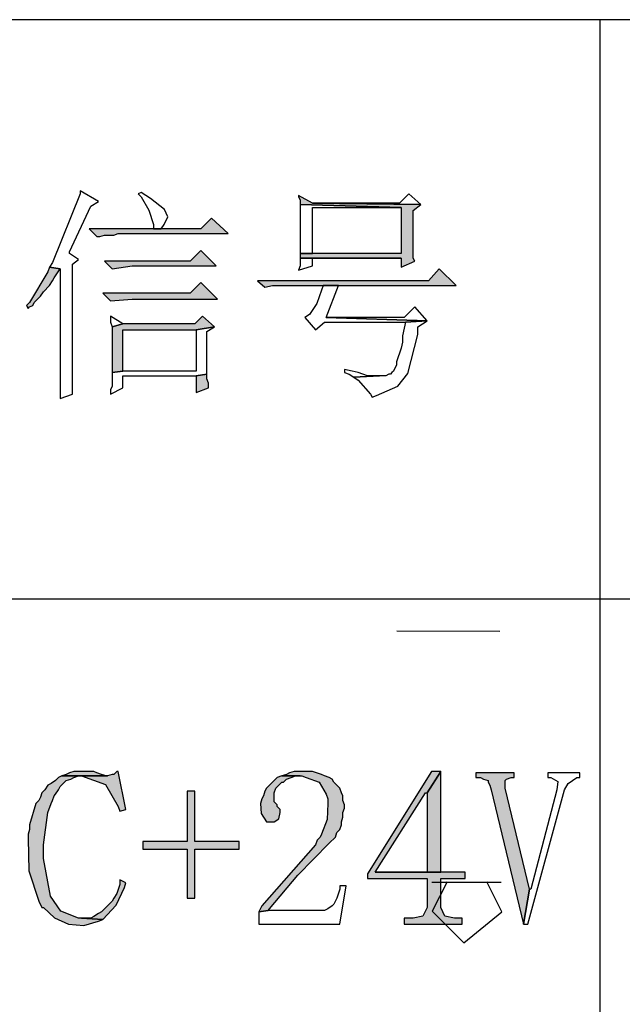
# Model space of a CAD drawing. Header units: millimetres. Extents: x 32176 to 34318, y 9875 to 11035.
# Tile 5 of 56: x 32397 to 32406, y 9978 to 9991. Entities that reach past the tile are written whole.
import ezdxf

# ---------------------------------------------------------------- set-up
doc = ezdxf.new("R2010")
doc.units = ezdxf.units.MM
doc.layers.add('Z_entity', color=7, linetype='Continuous')
doc.layers.add('Z_Mask_solid', color=7, linetype='Continuous')

msp = doc.modelspace()

# ---------------------------------------------------------------- hatches: boundary and pattern name
at = {"layer": 'Z_Mask_solid'}
for points in [[(32401.162, 9988.952), (32401.162, 9988.931), (32401.184, 9988.888), (32401.184, 9988.825), (32402.581, 9988.782), (32402.581, 9988.147), (32401.184, 9988.147), (32401.184, 9988.083), (32402.581, 9988.083), (32402.581, 9987.956), (32402.772, 9988.041), (32402.751, 9988.083), (32402.751, 9988.74), (32402.857, 9988.825), (32401.353, 9988.846)], [(32399.955, 9988.634), (32399.807, 9988.486), (32398.261, 9988.486), (32398.367, 9988.38), (32398.409, 9988.38), (32398.473, 9988.401), (32398.6, 9988.401), (32398.663, 9988.422), (32400.188, 9988.422)], [(32399.807, 9988.189), (32399.659, 9988.041), (32398.473, 9988.041), (32398.578, 9987.935), (32398.854, 9987.977), (32400.019, 9987.977)], [(32397.71, 9987.956), (32397.689, 9987.893), (32397.435, 9987.469), (32397.392, 9987.427), (32397.414, 9987.384), (32397.435, 9987.406), (32397.477, 9987.427), (32397.498, 9987.469), (32397.583, 9987.554), (32397.625, 9987.617), (32397.71, 9987.702), (32397.752, 9987.766), (32397.774, 9987.808), (32397.858, 9987.935)], [(32403.111, 9987.935), (32402.963, 9987.766), (32400.591, 9987.766), (32400.696, 9987.681), (32400.802, 9987.702), (32403.344, 9987.702)], [(32399.807, 9987.744), (32399.659, 9987.596), (32398.451, 9987.596), (32398.557, 9987.49), (32398.854, 9987.511), (32400.04, 9987.511)], [(32399.828, 9987.279), (32399.722, 9987.173), (32398.727, 9987.173), (32398.578, 9987.13), (32398.578, 9987.067), (32398.578, 9986.558), (32398.578, 9986.495), (32398.727, 9986.516), (32398.727, 9987.088), (32399.743, 9987.088), (32399.998, 9987.13)], [(32399.892, 9986.474), (32399.743, 9986.452), (32399.743, 9986.22), (32399.913, 9986.283), (32399.913, 9986.347), (32399.892, 9986.41)], [(32398.663, 9980.967), (32398.642, 9980.967), (32398.6, 9980.925), (32398.578, 9980.925), (32398.515, 9980.903), (32397.88, 9980.903), (32398.155, 9980.903), (32398.487, 9980.784), (32398.663, 9980.48), (32398.684, 9980.416), (32398.769, 9980.437)], [(32398.197, 9980.967), (32398.049, 9980.967), (32397.985, 9980.946), (32397.943, 9980.925), (32397.88, 9980.903), (32398.515, 9980.903), (32398.494, 9980.903), (32398.43, 9980.925), (32398.367, 9980.946), (32398.324, 9980.967), (32398.261, 9980.967)], [(32401.205, 9980.967), (32401.099, 9980.967), (32401.035, 9980.946), (32400.993, 9980.925), (32400.929, 9980.903), (32401.205, 9980.903), (32401.268, 9980.882), (32401.445, 9980.818), (32401.544, 9980.649), (32401.565, 9980.586), (32401.565, 9980.522), (32401.556, 9980.301), (32401.48, 9980.098), (32401.459, 9980.056), (32401.417, 9980.014), (32401.395, 9979.95), (32400.654, 9979.103), (32400.612, 9979.018), (32400.739, 9979.039), (32400.76, 9979.061), (32401.151, 9979.53), (32401.586, 9979.971), (32401.671, 9980.056), (32401.692, 9980.12), (32401.734, 9980.162), (32401.755, 9980.226), (32401.755, 9980.268), (32401.777, 9980.331), (32401.777, 9980.395), (32401.798, 9980.459), (32401.798, 9980.501), (32401.777, 9980.564), (32401.777, 9980.628), (32401.755, 9980.67), (32401.734, 9980.734), (32401.65, 9980.819), (32401.628, 9980.861), (32401.586, 9980.882), (32401.522, 9980.903), (32401.48, 9980.925), (32401.353, 9980.967), (32401.29, 9980.967)], [(32403.132, 9980.967), (32403.005, 9980.967), (32402.116, 9979.548), (32402.116, 9979.484), (32402.942, 9979.484), (32402.942, 9979.082), (32402.884, 9978.959), (32402.751, 9978.934), (32402.624, 9978.934), (32402.624, 9978.849), (32403.429, 9978.849), (32403.429, 9978.934), (32403.323, 9978.934), (32403.19, 9978.959), (32403.132, 9979.082), (32403.132, 9979.484), (32403.471, 9979.484), (32403.471, 9979.569), (32402.221, 9979.569), (32402.92, 9980.67), (32402.942, 9980.67)], [(32403.132, 9980.967), (32402.942, 9980.67), (32402.942, 9979.569), (32402.221, 9979.569), (32403.132, 9979.569)], [(32397.88, 9980.903), (32397.837, 9980.882), (32397.795, 9980.84), (32397.731, 9980.797), (32397.689, 9980.776), (32397.647, 9980.713), (32397.604, 9980.67), (32397.583, 9980.607), (32397.562, 9980.564), (32397.519, 9980.522), (32397.435, 9980.226), (32397.435, 9980.162), (32397.414, 9980.098), (32397.414, 9980.035), (32397.422, 9979.589), (32397.562, 9979.167), (32397.604, 9979.082), (32397.625, 9979.082), (32397.78, 9978.935), (32397.974, 9978.848), (32398.184, 9978.83), (32398.388, 9978.891), (32398.451, 9978.912), (32398.155, 9978.934), (32398.113, 9978.934), (32397.865, 9979.027), (32397.726, 9979.238), (32397.625, 9979.76), (32397.625, 9979.95), (32397.689, 9980.395), (32397.731, 9980.522), (32397.752, 9980.564), (32397.774, 9980.628), (32397.795, 9980.649), (32397.837, 9980.713), (32397.858, 9980.755), (32397.943, 9980.84), (32398.007, 9980.861), (32398.049, 9980.882), (32398.113, 9980.903), (32398.155, 9980.903)], [(32400.929, 9980.903), (32400.866, 9980.882), (32400.718, 9980.734), (32400.696, 9980.692), (32400.675, 9980.628), (32400.654, 9980.586), (32400.633, 9980.522), (32400.642, 9980.383), (32400.718, 9980.268), (32400.824, 9980.268), (32400.887, 9980.31), (32400.908, 9980.395), (32400.908, 9980.437), (32400.866, 9980.48), (32400.866, 9980.501), (32400.824, 9980.543), (32400.824, 9980.67), (32400.845, 9980.734), (32400.929, 9980.819), (32400.951, 9980.819), (32400.993, 9980.861), (32401.057, 9980.882), (32401.12, 9980.903), (32401.184, 9980.903)], [(32404.149, 9980.946), (32403.619, 9980.946), (32403.619, 9980.882), (32403.683, 9980.882), (32403.725, 9980.861), (32403.789, 9980.84), (32403.789, 9980.819), (32403.81, 9980.776), (32403.831, 9980.713), (32404.276, 9978.849), (32404.361, 9979.336), (32404.022, 9980.734), (32404.022, 9980.84), (32404.043, 9980.861), (32404.106, 9980.882), (32404.149, 9980.882)], [(32399.722, 9980.692), (32399.616, 9980.692), (32399.616, 9979.993), (32399.002, 9979.993), (32399.002, 9979.887), (32399.616, 9979.887), (32399.616, 9979.209), (32399.722, 9979.209), (32399.722, 9979.887), (32400.336, 9979.887), (32400.336, 9979.993), (32399.722, 9979.993)], [(32398.684, 9979.463), (32398.684, 9979.4), (32398.642, 9979.272), (32398.6, 9979.209), (32398.578, 9979.167), (32398.43, 9979.018), (32398.388, 9978.997), (32398.324, 9978.955), (32398.282, 9978.934), (32398.155, 9978.934), (32398.451, 9978.912), (32398.633, 9979.114), (32398.748, 9979.357), (32398.769, 9979.421)]]:
    msp.add_hatch(color=18, dxfattribs=at).paths.add_polyline_path(points)

# ---------------------------------------------------------------- linework, layer by layer
at = {"layer": 'Z_entity', "color": 7}
for p, q in [((32413.998, 9991.387), (32384.324, 9991.387)), ((32405.335, 9991.387), (32405.335, 9970.589)), ((32398.134, 9989.015), (32398.134, 9988.973)), ((32398.388, 9988.867), (32398.134, 9989.015)), ((32398.134, 9988.973), (32397.752, 9988.02)), ((32398.981, 9988.994), (32398.939, 9988.973)), ((32398.939, 9988.973), (32398.981, 9988.931)), ((32399.044, 9988.952), (32398.981, 9988.994)), ((32398.981, 9988.931), (32399.087, 9988.748)), ((32399.108, 9988.909), (32399.044, 9988.952)), ((32399.302, 9988.758), (32399.108, 9988.909)), ((32401.162, 9988.952), (32401.162, 9988.931)), ((32401.353, 9988.846), (32401.162, 9988.952)), ((32401.162, 9988.931), (32401.184, 9988.888)), ((32401.184, 9988.888), (32401.184, 9988.825)), ((32402.687, 9988.973), (32402.56, 9988.846)), ((32402.857, 9988.825), (32402.687, 9988.973)), ((32397.985, 9988.168), (32398.282, 9988.803)), ((32398.282, 9988.803), (32398.388, 9988.867)), ((32399.087, 9988.748), (32399.15, 9988.549)), ((32399.348, 9988.656), (32399.302, 9988.758)), ((32401.184, 9988.825), (32402.581, 9988.782)), ((32401.184, 9988.825), (32401.184, 9988.761)), ((32402.581, 9988.782), (32401.184, 9988.825)), ((32401.184, 9988.761), (32401.184, 9988.21)), ((32402.56, 9988.846), (32401.353, 9988.846)), ((32401.353, 9988.846), (32402.857, 9988.825)), ((32402.857, 9988.825), (32401.353, 9988.846)), ((32401.353, 9988.147), (32401.353, 9988.782)), ((32401.353, 9988.782), (32402.581, 9988.782)), ((32402.581, 9988.782), (32402.581, 9988.147)), ((32402.751, 9988.74), (32402.857, 9988.825)), ((32402.751, 9988.083), (32402.751, 9988.74)), ((32399.299, 9988.549), (32399.348, 9988.656)), ((32399.955, 9988.634), (32399.807, 9988.486)), ((32400.188, 9988.422), (32399.955, 9988.634)), ((32399.807, 9988.486), (32398.261, 9988.486)), ((32398.261, 9988.486), (32398.367, 9988.38)), ((32399.15, 9988.549), (32399.15, 9988.486)), ((32399.15, 9988.486), (32399.256, 9988.486)), ((32399.256, 9988.486), (32399.299, 9988.549)), ((32398.367, 9988.38), (32398.409, 9988.38)), ((32398.409, 9988.38), (32398.473, 9988.401)), ((32398.473, 9988.401), (32398.6, 9988.401)), ((32398.6, 9988.401), (32398.663, 9988.422)), ((32398.663, 9988.422), (32400.188, 9988.422)), ((32401.184, 9988.21), (32401.184, 9988.147)), ((32397.985, 9988.147), (32397.985, 9988.168)), ((32398.113, 9988.062), (32397.985, 9988.147)), ((32398.028, 9987.999), (32398.113, 9988.062)), ((32399.807, 9988.189), (32399.659, 9988.041)), ((32400.019, 9987.977), (32399.807, 9988.189)), ((32402.581, 9988.147), (32401.184, 9988.147)), ((32401.184, 9988.147), (32401.184, 9988.083)), ((32401.184, 9988.147), (32401.353, 9988.147)), ((32401.184, 9988.083), (32402.581, 9988.083)), ((32401.184, 9988.083), (32401.184, 9987.977)), ((32402.581, 9988.083), (32401.184, 9988.083)), ((32401.353, 9987.977), (32401.353, 9988.083)), ((32401.353, 9988.083), (32402.581, 9988.083)), ((32402.581, 9988.083), (32402.581, 9987.956)), ((32402.772, 9988.041), (32402.751, 9988.083)), ((32397.71, 9987.956), (32397.689, 9987.893)), ((32397.752, 9988.02), (32397.71, 9987.956)), ((32397.71, 9987.956), (32397.858, 9987.935)), ((32397.858, 9987.935), (32397.71, 9987.956)), ((32397.774, 9987.808), (32397.858, 9987.935)), ((32397.858, 9987.935), (32397.858, 9986.558)), ((32398.028, 9986.198), (32398.028, 9987.999)), ((32399.659, 9988.041), (32398.473, 9988.041)), ((32398.473, 9988.041), (32398.578, 9987.935)), ((32398.578, 9987.935), (32398.854, 9987.977)), ((32398.854, 9987.977), (32400.019, 9987.977)), ((32401.184, 9987.977), (32401.162, 9987.914)), ((32401.162, 9987.914), (32401.353, 9987.977)), ((32402.581, 9987.956), (32402.772, 9988.041)), ((32403.111, 9987.935), (32402.963, 9987.766)), ((32403.344, 9987.702), (32403.111, 9987.935)), ((32397.689, 9987.893), (32397.435, 9987.469)), ((32397.752, 9987.766), (32397.774, 9987.808)), ((32397.625, 9987.617), (32397.71, 9987.702)), ((32397.71, 9987.702), (32397.752, 9987.766)), ((32399.807, 9987.744), (32399.659, 9987.596)), ((32400.04, 9987.511), (32399.807, 9987.744)), ((32402.963, 9987.766), (32400.591, 9987.766)), ((32400.591, 9987.766), (32400.696, 9987.681)), ((32400.696, 9987.681), (32400.802, 9987.702)), ((32400.802, 9987.702), (32403.344, 9987.702)), ((32401.501, 9987.702), (32401.48, 9987.639)), ((32401.713, 9987.702), (32401.501, 9987.702)), ((32401.544, 9987.257), (32401.713, 9987.702)), ((32397.498, 9987.469), (32397.583, 9987.554)), ((32397.583, 9987.554), (32397.625, 9987.617)), ((32399.659, 9987.596), (32398.451, 9987.596)), ((32398.451, 9987.596), (32398.557, 9987.49)), ((32398.557, 9987.49), (32398.854, 9987.511)), ((32398.854, 9987.511), (32400.04, 9987.511)), ((32401.48, 9987.639), (32401.414, 9987.455)), ((32397.435, 9987.469), (32397.392, 9987.427)), ((32397.392, 9987.427), (32397.414, 9987.384)), ((32397.414, 9987.384), (32397.435, 9987.406)), ((32397.435, 9987.406), (32397.477, 9987.427)), ((32397.477, 9987.427), (32397.498, 9987.469)), ((32401.414, 9987.455), (32401.311, 9987.3)), ((32402.772, 9987.406), (32402.624, 9987.257)), ((32402.942, 9987.215), (32402.772, 9987.406)), ((32398.557, 9987.279), (32398.557, 9987.194)), ((32398.727, 9987.173), (32398.557, 9987.279)), ((32399.828, 9987.279), (32399.722, 9987.173)), ((32399.998, 9987.13), (32399.828, 9987.279)), ((32401.311, 9987.3), (32401.247, 9987.257)), ((32401.247, 9987.257), (32401.395, 9987.088)), ((32402.942, 9987.215), (32401.544, 9987.257)), ((32402.624, 9987.257), (32401.544, 9987.257)), ((32401.544, 9987.257), (32402.942, 9987.215)), ((32398.557, 9987.194), (32398.578, 9987.13)), ((32398.727, 9987.173), (32398.578, 9987.13)), ((32398.578, 9987.13), (32398.727, 9987.173)), ((32398.578, 9987.13), (32398.578, 9987.067)), ((32399.722, 9987.173), (32398.727, 9987.173)), ((32399.743, 9987.088), (32399.998, 9987.13)), ((32399.998, 9987.13), (32399.743, 9987.088)), ((32399.892, 9987.067), (32399.998, 9987.13)), ((32401.395, 9987.088), (32401.522, 9987.194)), ((32401.522, 9987.194), (32402.645, 9987.194)), ((32402.624, 9987.109), (32402.603, 9987.003)), ((32402.645, 9987.194), (32402.624, 9987.109)), ((32402.645, 9987.194), (32402.942, 9987.215)), ((32402.942, 9987.215), (32402.645, 9987.194)), ((32402.814, 9987.13), (32402.942, 9987.215)), ((32402.814, 9987.024), (32402.814, 9987.13)), ((32398.578, 9987.067), (32398.578, 9986.558)), ((32398.727, 9986.516), (32398.727, 9987.088)), ((32398.727, 9987.088), (32399.743, 9987.088)), ((32399.743, 9987.088), (32399.743, 9986.516)), ((32399.892, 9986.474), (32399.892, 9987.067)), ((32402.603, 9987.003), (32402.603, 9986.918)), ((32402.677, 9986.484), (32402.814, 9987.024)), ((32402.581, 9986.834), (32402.518, 9986.643)), ((32402.603, 9986.918), (32402.581, 9986.834)), ((32397.858, 9986.558), (32397.858, 9986.198)), ((32398.578, 9986.558), (32398.578, 9986.495)), ((32402.518, 9986.601), (32402.476, 9986.516)), ((32402.518, 9986.643), (32402.518, 9986.601)), ((32398.578, 9986.495), (32398.727, 9986.516)), ((32398.727, 9986.516), (32398.578, 9986.495)), ((32398.578, 9986.495), (32398.578, 9986.304)), ((32399.743, 9986.516), (32398.727, 9986.516)), ((32398.727, 9986.283), (32398.727, 9986.452)), ((32398.727, 9986.452), (32399.743, 9986.452)), ((32399.743, 9986.452), (32399.892, 9986.474)), ((32399.892, 9986.474), (32399.743, 9986.452)), ((32399.743, 9986.452), (32399.743, 9986.22)), ((32399.892, 9986.41), (32399.892, 9986.474)), ((32401.798, 9986.537), (32401.798, 9986.495)), ((32401.904, 9986.516), (32401.798, 9986.537)), ((32401.798, 9986.495), (32401.861, 9986.474)), ((32401.861, 9986.474), (32401.925, 9986.431)), ((32401.988, 9986.495), (32401.904, 9986.516)), ((32402.285, 9986.452), (32401.925, 9986.431)), ((32401.925, 9986.431), (32402.285, 9986.452)), ((32401.925, 9986.431), (32401.988, 9986.389)), ((32402.052, 9986.474), (32401.988, 9986.495)), ((32402.116, 9986.452), (32402.052, 9986.474)), ((32402.285, 9986.452), (32402.116, 9986.452)), ((32402.37, 9986.452), (32402.285, 9986.452)), ((32402.412, 9986.474), (32402.37, 9986.452)), ((32402.433, 9986.474), (32402.412, 9986.474)), ((32402.454, 9986.495), (32402.433, 9986.474)), ((32402.476, 9986.516), (32402.454, 9986.495)), ((32402.539, 9986.308), (32402.677, 9986.484)), ((32398.578, 9986.304), (32398.557, 9986.262)), ((32398.557, 9986.198), (32398.727, 9986.283)), ((32399.743, 9986.22), (32399.913, 9986.283)), ((32399.913, 9986.347), (32399.892, 9986.41)), ((32399.913, 9986.283), (32399.913, 9986.347)), ((32401.988, 9986.389), (32402.158, 9986.198)), ((32402.243, 9986.177), (32402.539, 9986.308)), ((32397.858, 9986.198), (32397.858, 9986.135)), ((32397.858, 9986.135), (32398.028, 9986.198)), ((32398.557, 9986.262), (32398.557, 9986.198)), ((32402.158, 9986.198), (32402.179, 9986.156)), ((32402.179, 9986.156), (32402.243, 9986.177)), ((32384.324, 9983.36), (32413.998, 9983.36)), ((32398.049, 9980.967), (32397.985, 9980.946)), ((32398.197, 9980.967), (32398.049, 9980.967)), ((32398.261, 9980.967), (32398.197, 9980.967)), ((32398.324, 9980.967), (32398.261, 9980.967)), ((32398.367, 9980.946), (32398.324, 9980.967)), ((32398.642, 9980.967), (32398.6, 9980.925)), ((32398.663, 9980.967), (32398.642, 9980.967)), ((32398.769, 9980.437), (32398.663, 9980.967)), ((32401.099, 9980.967), (32401.035, 9980.946)), ((32401.205, 9980.967), (32401.099, 9980.967)), ((32401.29, 9980.967), (32401.205, 9980.967)), ((32401.353, 9980.967), (32401.29, 9980.967)), ((32401.48, 9980.925), (32401.353, 9980.967)), ((32403.005, 9980.967), (32402.116, 9979.548)), ((32403.132, 9980.967), (32402.942, 9980.67)), ((32402.942, 9980.67), (32403.132, 9980.967)), ((32403.132, 9980.967), (32403.005, 9980.967)), ((32403.132, 9979.569), (32403.132, 9980.967)), ((32397.795, 9980.84), (32397.731, 9980.797)), ((32397.837, 9980.882), (32397.795, 9980.84)), ((32397.88, 9980.903), (32397.837, 9980.882)), ((32397.858, 9980.755), (32397.943, 9980.84)), ((32397.943, 9980.925), (32397.88, 9980.903)), ((32397.88, 9980.903), (32398.515, 9980.903)), ((32398.515, 9980.903), (32397.88, 9980.903)), ((32397.88, 9980.903), (32398.155, 9980.903)), ((32398.155, 9980.903), (32397.88, 9980.903)), ((32397.985, 9980.946), (32397.943, 9980.925)), ((32397.943, 9980.84), (32398.007, 9980.861)), ((32398.007, 9980.861), (32398.049, 9980.882)), ((32398.049, 9980.882), (32398.113, 9980.903)), ((32398.113, 9980.903), (32398.155, 9980.903)), ((32398.155, 9980.903), (32398.487, 9980.784)), ((32398.43, 9980.925), (32398.367, 9980.946)), ((32398.494, 9980.903), (32398.43, 9980.925)), ((32398.515, 9980.903), (32398.494, 9980.903)), ((32398.578, 9980.925), (32398.515, 9980.903)), ((32398.6, 9980.925), (32398.578, 9980.925)), ((32400.866, 9980.882), (32400.718, 9980.734)), ((32400.929, 9980.903), (32400.866, 9980.882)), ((32400.993, 9980.925), (32400.929, 9980.903)), ((32400.929, 9980.903), (32401.205, 9980.903)), ((32401.184, 9980.903), (32400.929, 9980.903)), ((32400.951, 9980.819), (32400.993, 9980.861)), ((32401.035, 9980.946), (32400.993, 9980.925)), ((32400.993, 9980.861), (32401.057, 9980.882)), ((32401.057, 9980.882), (32401.12, 9980.903)), ((32401.12, 9980.903), (32401.184, 9980.903)), ((32401.205, 9980.903), (32401.268, 9980.882)), ((32401.268, 9980.882), (32401.445, 9980.818)), ((32401.522, 9980.903), (32401.48, 9980.925)), ((32401.586, 9980.882), (32401.522, 9980.903)), ((32401.628, 9980.861), (32401.586, 9980.882)), ((32401.65, 9980.819), (32401.628, 9980.861)), ((32404.149, 9980.946), (32403.619, 9980.946)), ((32403.619, 9980.946), (32403.619, 9980.882)), ((32403.619, 9980.882), (32403.683, 9980.882)), ((32403.683, 9980.882), (32403.725, 9980.861)), ((32403.725, 9980.861), (32403.789, 9980.84)), ((32403.789, 9980.84), (32403.789, 9980.819)), ((32404.022, 9980.84), (32404.043, 9980.861)), ((32404.022, 9980.734), (32404.022, 9980.84)), ((32404.043, 9980.861), (32404.106, 9980.882)), ((32404.106, 9980.882), (32404.149, 9980.882)), ((32404.149, 9980.882), (32404.149, 9980.946)), ((32405.06, 9980.946), (32404.615, 9980.946)), ((32404.615, 9980.946), (32404.615, 9980.882)), ((32404.615, 9980.882), (32404.657, 9980.882)), ((32404.657, 9980.882), (32404.756, 9980.826)), ((32404.756, 9980.826), (32404.742, 9980.713)), ((32404.897, 9980.801), (32405.017, 9980.882)), ((32405.017, 9980.882), (32405.06, 9980.882)), ((32405.06, 9980.882), (32405.06, 9980.946)), ((32397.647, 9980.713), (32397.604, 9980.67)), ((32397.689, 9980.776), (32397.647, 9980.713)), ((32397.731, 9980.797), (32397.689, 9980.776)), ((32397.795, 9980.649), (32397.837, 9980.713)), ((32397.837, 9980.713), (32397.858, 9980.755)), ((32398.487, 9980.784), (32398.663, 9980.48)), ((32399.722, 9980.692), (32399.616, 9980.692)), ((32399.616, 9980.692), (32399.616, 9979.993)), ((32399.722, 9979.993), (32399.722, 9980.692)), ((32400.696, 9980.692), (32400.675, 9980.628)), ((32400.718, 9980.734), (32400.696, 9980.692)), ((32400.824, 9980.67), (32400.845, 9980.734)), ((32400.845, 9980.734), (32400.929, 9980.819)), ((32400.929, 9980.819), (32400.951, 9980.819)), ((32401.445, 9980.818), (32401.544, 9980.649)), ((32401.734, 9980.734), (32401.65, 9980.819)), ((32401.755, 9980.67), (32401.734, 9980.734)), ((32403.789, 9980.819), (32403.81, 9980.776)), ((32403.81, 9980.776), (32403.831, 9980.713)), ((32403.831, 9980.713), (32404.276, 9978.849)), ((32404.361, 9979.336), (32404.022, 9980.734)), ((32404.339, 9978.849), (32404.848, 9980.713)), ((32404.742, 9980.713), (32404.382, 9979.336)), ((32404.848, 9980.713), (32404.897, 9980.801)), ((32397.562, 9980.564), (32397.519, 9980.522)), ((32397.583, 9980.607), (32397.562, 9980.564)), ((32397.604, 9980.67), (32397.583, 9980.607)), ((32397.731, 9980.522), (32397.752, 9980.564)), ((32397.752, 9980.564), (32397.774, 9980.628)), ((32397.774, 9980.628), (32397.795, 9980.649)), ((32400.654, 9980.586), (32400.633, 9980.522)), ((32400.675, 9980.628), (32400.654, 9980.586)), ((32400.824, 9980.543), (32400.824, 9980.67)), ((32401.544, 9980.649), (32401.565, 9980.586)), ((32401.565, 9980.586), (32401.565, 9980.522)), ((32401.777, 9980.628), (32401.755, 9980.67)), ((32401.777, 9980.564), (32401.777, 9980.628)), ((32401.798, 9980.501), (32401.777, 9980.564)), ((32402.221, 9979.569), (32402.92, 9980.67)), ((32402.92, 9980.67), (32402.942, 9980.67)), ((32402.942, 9980.67), (32402.942, 9979.569)), ((32397.519, 9980.522), (32397.435, 9980.226)), ((32397.689, 9980.395), (32397.731, 9980.522)), ((32398.663, 9980.48), (32398.684, 9980.416)), ((32398.684, 9980.416), (32398.769, 9980.437)), ((32400.633, 9980.522), (32400.642, 9980.383)), ((32400.866, 9980.501), (32400.824, 9980.543)), ((32400.866, 9980.48), (32400.866, 9980.501)), ((32400.908, 9980.437), (32400.866, 9980.48)), ((32400.908, 9980.395), (32400.908, 9980.437)), ((32401.565, 9980.522), (32401.556, 9980.301)), ((32401.777, 9980.395), (32401.798, 9980.459)), ((32401.798, 9980.459), (32401.798, 9980.501)), ((32397.625, 9979.95), (32397.689, 9980.395)), ((32400.642, 9980.383), (32400.718, 9980.268)), ((32400.824, 9980.268), (32400.887, 9980.31)), ((32400.887, 9980.31), (32400.908, 9980.395)), ((32401.556, 9980.301), (32401.48, 9980.098)), ((32401.755, 9980.268), (32401.777, 9980.331)), ((32401.777, 9980.331), (32401.777, 9980.395)), ((32397.435, 9980.162), (32397.414, 9980.098)), ((32397.435, 9980.226), (32397.435, 9980.162)), ((32400.718, 9980.268), (32400.824, 9980.268)), ((32401.692, 9980.12), (32401.734, 9980.162)), ((32401.734, 9980.162), (32401.755, 9980.226)), ((32401.755, 9980.226), (32401.755, 9980.268)), ((32397.414, 9980.098), (32397.414, 9980.035)), ((32397.414, 9980.035), (32397.422, 9979.589)), ((32401.417, 9980.014), (32401.395, 9979.95)), ((32401.459, 9980.056), (32401.417, 9980.014)), ((32401.48, 9980.098), (32401.459, 9980.056)), ((32401.586, 9979.971), (32401.671, 9980.056)), ((32401.671, 9980.056), (32401.692, 9980.12)), ((32397.625, 9979.76), (32397.625, 9979.95)), ((32399.616, 9979.993), (32399.002, 9979.993)), ((32399.002, 9979.993), (32399.002, 9979.887)), ((32399.002, 9979.887), (32399.616, 9979.887)), ((32399.616, 9979.887), (32399.616, 9979.209)), ((32400.336, 9979.993), (32399.722, 9979.993)), ((32399.722, 9979.209), (32399.722, 9979.887)), ((32399.722, 9979.887), (32400.336, 9979.887)), ((32400.336, 9979.887), (32400.336, 9979.993)), ((32401.395, 9979.95), (32400.654, 9979.103)), ((32401.151, 9979.53), (32401.586, 9979.971)), ((32397.726, 9979.238), (32397.625, 9979.76)), ((32397.422, 9979.589), (32397.562, 9979.167)), ((32398.684, 9979.463), (32398.684, 9979.4)), ((32398.769, 9979.421), (32398.684, 9979.463)), ((32400.76, 9979.061), (32401.151, 9979.53)), ((32402.116, 9979.548), (32402.116, 9979.484)), ((32402.116, 9979.484), (32402.942, 9979.484)), ((32402.942, 9979.569), (32402.221, 9979.569)), ((32402.221, 9979.569), (32403.132, 9979.569)), ((32403.471, 9979.569), (32402.221, 9979.569)), ((32402.942, 9979.484), (32402.942, 9979.082)), ((32403.132, 9979.082), (32403.132, 9979.484)), ((32403.132, 9979.484), (32403.471, 9979.484)), ((32403.471, 9979.484), (32403.471, 9979.569)), ((32398.633, 9979.114), (32398.748, 9979.357)), ((32398.684, 9979.4), (32398.642, 9979.272)), ((32398.748, 9979.357), (32398.769, 9979.421)), ((32401.734, 9979.336), (32401.692, 9979.209)), ((32401.819, 9979.378), (32401.734, 9979.378)), ((32401.734, 9979.378), (32401.734, 9979.336)), ((32401.734, 9978.849), (32401.819, 9979.378)), ((32404.361, 9979.336), (32404.276, 9978.849)), ((32404.276, 9978.849), (32404.361, 9979.336)), ((32404.382, 9979.336), (32404.361, 9979.336)), ((32397.865, 9979.027), (32397.726, 9979.238)), ((32398.6, 9979.209), (32398.578, 9979.167)), ((32398.642, 9979.272), (32398.6, 9979.209)), ((32399.616, 9979.209), (32399.722, 9979.209)), ((32401.692, 9979.209), (32401.65, 9979.124)), ((32397.562, 9979.167), (32397.604, 9979.082)), ((32397.604, 9979.082), (32397.625, 9979.082)), ((32397.625, 9979.082), (32397.78, 9978.935)), ((32398.578, 9979.167), (32398.43, 9979.018)), ((32398.451, 9978.912), (32398.633, 9979.114)), ((32400.654, 9979.103), (32400.612, 9979.018)), ((32400.739, 9979.039), (32400.76, 9979.061)), ((32401.565, 9979.061), (32401.522, 9979.039)), ((32401.628, 9979.103), (32401.565, 9979.061)), ((32401.65, 9979.124), (32401.628, 9979.103)), ((32402.942, 9979.082), (32402.884, 9978.959)), ((32403.19, 9978.959), (32403.132, 9979.082)), ((32397.78, 9978.935), (32397.974, 9978.848)), ((32398.113, 9978.934), (32397.865, 9979.027)), ((32398.155, 9978.934), (32398.113, 9978.934)), ((32398.451, 9978.912), (32398.155, 9978.934)), ((32398.282, 9978.934), (32398.155, 9978.934)), ((32398.155, 9978.934), (32398.451, 9978.912)), ((32398.324, 9978.955), (32398.282, 9978.934)), ((32398.388, 9978.997), (32398.324, 9978.955)), ((32398.43, 9979.018), (32398.388, 9978.997)), ((32398.388, 9978.891), (32398.451, 9978.912)), ((32400.612, 9979.018), (32400.739, 9979.039)), ((32400.739, 9979.039), (32400.612, 9979.018)), ((32400.612, 9979.018), (32400.612, 9978.849)), ((32401.522, 9979.039), (32400.739, 9979.039)), ((32402.751, 9978.934), (32402.624, 9978.934)), ((32402.624, 9978.934), (32402.624, 9978.849)), ((32402.884, 9978.959), (32402.751, 9978.934)), ((32403.323, 9978.934), (32403.19, 9978.959)), ((32403.429, 9978.934), (32403.323, 9978.934)), ((32403.429, 9978.849), (32403.429, 9978.934)), ((32397.974, 9978.848), (32398.184, 9978.83)), ((32398.184, 9978.83), (32398.388, 9978.891)), ((32400.612, 9978.849), (32401.734, 9978.849)), ((32402.624, 9978.849), (32403.429, 9978.849)), ((32404.276, 9978.849), (32404.339, 9978.849))]:
    msp.add_line(p, q, dxfattribs=at)
at = {"layer": 'Z_entity', "color": 250, "true_color": 0x0f0f0f}
for p, q in [((32402.522, 9982.916), (32403.949, 9982.91)), ((32403.008, 9979.429), (32403.97, 9979.429)), ((32403.219, 9979.434), (32403.013, 9979.029)), ((32403.978, 9979.018), (32403.77, 9979.434)), ((32403.013, 9979.029), (32403.451, 9978.591)), ((32403.451, 9978.591), (32403.978, 9979.018))]:
    msp.add_line(p, q, dxfattribs=at)

doc.saveas('drawing.dxf')
